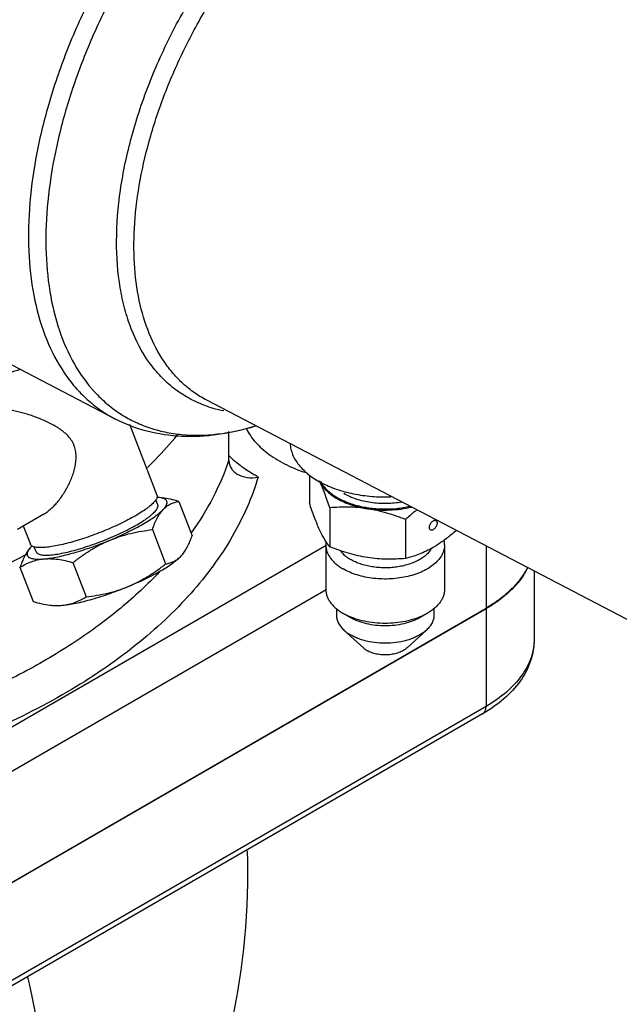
# Model space of a CAD drawing. Header units: inches. Extents: x 0 to 34, y 0 to 22.
# Tile 170 of 175: x 31.953 to 32.504, y 16.813 to 17.718. Entities that reach past the tile are written whole.
import ezdxf

# ---------------------------------------------------------------- set-up
doc = ezdxf.new("R2010")
doc.units = ezdxf.units.IN
doc.header["$LTSCALE"] = 1.87
doc.header["$MEASUREMENT"] = 0
doc.layers.add('3_ALL_AXES', color=7, linetype='CONTINUOUS')
doc.layers.add('7_ALL_FEATURES', color=7, linetype='CONTINUOUS')

msp = doc.modelspace()

# ---------------------------------------------------------------- linework, layer by layer
at = {"layer": '3_ALL_AXES', "color": 7, "linetype": 'Continuous'}
for p, q in [((32.040213, 17.351032), (31.669647, 17.544345)), ((32.598374, 17.121105), (32.12468, 17.368217)), ((32.053603, 17.346245), (32.07892, 17.280994)), ((32.219202, 17.299301), (32.219202, 17.273668)), ((32.079683, 17.272117), (32.07791, 17.276686)), ((32.081333, 17.278605), (32.078865, 17.278774)), ((32.08368, 17.278341), (32.081332, 17.278605)), ((32.083681, 17.278203), (32.081333, 17.278605)), ((32.098998, 17.275109), (32.11122, 17.24361)), ((32.237881, 17.269213), (32.237881, 17.233421)), ((31.950478, 17.249529), (31.974902, 17.263631)), ((32.307591, 17.258429), (32.307591, 17.222637)), ((31.955846, 17.252629), (31.962384, 17.235779)), ((32.074639, 17.249158), (32.086861, 17.217659)), ((31.96213, 17.232291), (31.962215, 17.232388)), ((31.962848, 17.233086), (31.962212, 17.232384)), ((31.967808, 17.22871), (31.966006, 17.233354)), ((32.101216, 17.225027), (32.101875, 17.225755)), ((32.101849, 17.225725), (32.101934, 17.225822)), ((31.952844, 17.214503), (31.965066, 17.183004)), ((32.001563, 17.218855), (32.013784, 17.187356)), ((32.426016, 17.211018), (32.426016, 17.148349)), ((32.381717, 17.176418), (31.644561, 16.750823)), ((32.381999, 17.176581), (32.381717, 17.176418))]:
    msp.add_line(p, q, dxfattribs=at)
for centre, radius, start, end in [((32.160005, 17.4656), 0.108698, 249.800825, 254.183816), ((32.161297, 17.470391), 0.11366, 254.215033, 259.445993), ((31.987122, 17.210243), 0.033332, 134.304617, 136.74033), ((32.362676, 17.242658), 0.064187, 329.086252, 333.645138), ((31.537624, 16.931968), 0.624983, 332.659385, 2.007555)]:
    msp.add_arc(centre, radius, start, end, dxfattribs=at)
for points, knots in [([(32.228047, 17.950817), (32.215463, 17.943551), (32.190457, 17.926873), (32.155003, 17.89718), (32.121071, 17.862575), (32.089361, 17.823788), (32.060529, 17.781613), (32.035173, 17.736927), (32.013817, 17.690656), (31.996905, 17.64376), (31.984786, 17.597205), (31.977713, 17.55195), (31.975838, 17.508914), (31.979217, 17.468965), (31.987827, 17.432898), (32.00156, 17.401456), (32.017374, 17.379396), (32.032202, 17.365074), (32.040262, 17.359013), (32.04443, 17.356271)], [0, 0, 0, 0, 0.0620645, 0.1280354, 0.1972073, 0.2687645, 0.3417517, 0.4151618, 0.4879657, 0.5591624, 0.6278217, 0.6931303, 0.7544505, 0.8113807, 0.8638353, 0.9121302, 0.9570603, 0.97869, 1, 1, 1, 1]), ([(32.122473, 17.363587), (32.117466, 17.365431), (32.107722, 17.369874), (32.094261, 17.378742), (32.08215, 17.389702), (32.067655, 17.407291), (32.056589, 17.428552), (32.048939, 17.452168), (32.043186, 17.478999), (32.040615, 17.515852), (32.044449, 17.562758), (32.054982, 17.612033), (32.071886, 17.662178), (32.094641, 17.711667), (32.122547, 17.758979), (32.154746, 17.802656), (32.190251, 17.841361), (32.227976, 17.873903), (32.26104, 17.895534), (32.287611, 17.90866), (32.312679, 17.918446), (32.331997, 17.923011), (32.344683, 17.924403)], [0, 0, 0, 0, 0.0220033, 0.0439657, 0.0662285, 0.08911, 0.137683, 0.1638484, 0.1913858, 0.2506644, 0.3154133, 0.3848915, 0.4579609, 0.5332229, 0.6091327, 0.6841043, 0.756612, 0.8252959, 0.8890799, 0.9189351, 0.9473684, 1, 1, 1, 1]), ([(32.124678, 17.368219), (32.120805, 17.370239), (32.113284, 17.374801), (32.102912, 17.383094), (32.093495, 17.392784), (32.082101, 17.407742), (32.070572, 17.429939), (32.061596, 17.46047), (32.057308, 17.494707), (32.057762, 17.531921), (32.06292, 17.571333), (32.072664, 17.6121), (32.086779, 17.653342), (32.104954, 17.694161), (32.126792, 17.733671), (32.151816, 17.771012), (32.17948, 17.805376), (32.209187, 17.83602), (32.24029, 17.862278), (32.262269, 17.876986), (32.273334, 17.883375)], [0, 0, 0, 0, 0.0213862, 0.0429295, 0.0648567, 0.0873761, 0.1348081, 0.1863306, 0.2424302, 0.3031277, 0.3680777, 0.4366546, 0.5080244, 0.5812108, 0.6551609, 0.7287916, 0.8010328, 0.8708797, 0.9374415, 1, 1, 1, 1]), ([(31.952982, 17.39651), (31.949552, 17.395355), (31.942886, 17.393254), (31.934628, 17.391043), (31.9284, 17.389643), (31.924116, 17.388815), (31.920133, 17.388187), (31.917575, 17.38789), (31.916354, 17.387781)], [0, 0, 0, 0, 0.2877569, 0.5555966, 0.6794534, 0.795343, 0.9024571, 1, 1, 1, 1]), ([(31.974899, 17.263629), (31.976085, 17.264313), (31.978436, 17.265881), (31.981784, 17.268655), (31.985026, 17.271863), (31.988131, 17.275445), (31.991073, 17.279349), (31.993828, 17.28353), (31.99637, 17.28795), (31.998672, 17.292577), (32.000699, 17.297388), (32.002398, 17.302362), (32.003699, 17.307479), (32.004361, 17.311842), (32.004556, 17.315364), (32.004513, 17.318007), (32.004254, 17.320636), (32.003758, 17.323225), (32.003013, 17.325747), (32.002014, 17.328173), (32.000777, 17.330479), (31.998839, 17.333371), (31.995945, 17.336644), (31.991962, 17.340056), (31.987632, 17.343056), (31.983056, 17.345726), (31.978302, 17.348127), (31.973417, 17.350298), (31.968441, 17.352261), (31.96341, 17.354028), (31.958364, 17.355601), (31.953346, 17.356973), (31.948406, 17.358135), (31.943604, 17.359072), (31.939009, 17.359765), (31.934696, 17.360197), (31.930745, 17.360354), (31.928242, 17.360264), (31.927071, 17.360159)], [0, 0, 0, 0, 0.02575, 0.0530476, 0.081696, 0.1114781, 0.1421837, 0.173623, 0.2056323, 0.238071, 0.2708236, 0.3037933, 0.336895, 0.3700565, 0.3866431, 0.4032175, 0.4197642, 0.4362806, 0.4527489, 0.4691736, 0.4855587, 0.5019135, 0.5345934, 0.5673888, 0.6003825, 0.6335979, 0.6670114, 0.7005626, 0.7341534, 0.767649, 0.8008725, 0.8335955, 0.8655352, 0.8963477, 0.925633, 0.9529522, 0.9778657, 1, 1, 1, 1]), ([(32.04443, 17.356271), (32.048606, 17.353525), (32.057341, 17.348541), (32.071363, 17.342752), (32.086222, 17.338673), (32.107371, 17.335501), (32.135738, 17.336122), (32.158253, 17.341049), (32.169662, 17.344491)], [0, 0, 0, 0, 0.115477, 0.231618, 0.3496155, 0.4705755, 0.7246745, 1, 1, 1, 1]), ([(32.070081, 17.306264), (32.072566, 17.308688), (32.082174, 17.318316), (32.091253, 17.328475), (32.097647, 17.336333)], [0, 0, 0, 0, 0.2552217, 1, 1, 1, 1]), ([(32.201458, 17.328132), (32.201552, 17.326442), (32.202046, 17.32303), (32.20424, 17.316221), (32.209337, 17.307954), (32.218412, 17.299288), (32.230179, 17.291878), (32.244189, 17.285966), (32.259919, 17.281755), (32.276765, 17.279407), (32.288311, 17.279143), (32.294121, 17.279343)], [0, 0, 0, 0, 0.0446219, 0.0903791, 0.1878651, 0.2968093, 0.4186091, 0.5525157, 0.696297, 0.8467299, 1, 1, 1, 1]), ([(32.228541, 17.293894), (32.229269, 17.292326), (32.231117, 17.289226), (32.234786, 17.284985), (32.239368, 17.281068), (32.244782, 17.277537), (32.250938, 17.274445), (32.257734, 17.271842), (32.265055, 17.269771), (32.270137, 17.268781), (32.272736, 17.268379)], [0, 0, 0, 0, 0.0980185, 0.2032681, 0.3167477, 0.4387536, 0.5689998, 0.7067382, 0.8508631, 1, 1, 1, 1]), ([(32.237881, 17.269213), (32.237136, 17.271495), (32.235648, 17.275941), (32.233342, 17.282371), (32.231011, 17.288333), (32.229371, 17.292107), (32.228541, 17.293894)], [0, 0, 0, 0, 0.2727608, 0.5326322, 0.776119, 1, 1, 1, 1]), ([(32.229338, 17.293342), (32.229999, 17.292139), (32.231551, 17.289766), (32.234415, 17.28646), (32.237843, 17.283343), (32.241799, 17.280448), (32.246241, 17.277803), (32.251125, 17.275434), (32.256399, 17.273364), (32.26201, 17.271615), (32.267899, 17.270204), (32.276097, 17.268785), (32.286633, 17.267947), (32.299272, 17.268418), (32.307591, 17.269728), (32.31164, 17.270641)], [0, 0, 0, 0, 0.0455969, 0.0938452, 0.1450183, 0.1992347, 0.2564782, 0.3166167, 0.3794245, 0.4445994, 0.5117761, 0.5805414, 0.7209538, 0.8620714, 1, 1, 1, 1]), ([(32.077967, 17.276704), (32.077678, 17.276252), (32.076996, 17.275323), (32.075771, 17.273941), (32.074283, 17.272484), (32.072536, 17.270958), (32.070539, 17.269371), (32.067442, 17.267101), (32.063007, 17.264184), (32.05705, 17.260682), (32.050393, 17.257129), (32.043163, 17.253596), (32.0355, 17.250151), (32.027552, 17.246861), (32.019471, 17.24379), (32.011415, 17.240998), (32.003539, 17.238538), (31.995996, 17.236457), (31.98893, 17.234793), (31.982478, 17.233579), (31.97838, 17.233043), (31.976458, 17.232871)], [0, 0, 0, 0, 0.0143277, 0.0307502, 0.0493023, 0.0699696, 0.0927102, 0.1174539, 0.1725824, 0.2344864, 0.3020998, 0.3742143, 0.4495161, 0.5266193, 0.6040982, 0.6805187, 0.7544696, 0.8245963, 0.8896292, 0.9484264, 1, 1, 1, 1]), ([(32.078919, 17.280995), (32.079033, 17.280704), (32.079164, 17.280047), (32.079046, 17.27899), (32.078638, 17.277849), (32.078216, 17.277096), (32.077967, 17.276704)], [0, 0, 0, 0, 0.2061911, 0.4324271, 0.6938933, 1, 1, 1, 1]), ([(32.098998, 17.275109), (32.096431, 17.275858), (32.09135, 17.277174), (32.086172, 17.27806), (32.083619, 17.278348)], [0, 0, 0, 0, 0.5100432, 1, 1, 1, 1]), ([(32.084643, 17.267741), (32.085218, 17.268353), (32.08601, 17.269271), (32.086897, 17.270534), (32.087409, 17.271401), (32.087797, 17.272228), (32.088132, 17.27323), (32.088248, 17.274216), (32.088077, 17.275119), (32.08782, 17.275727), (32.087432, 17.276281), (32.086919, 17.276779), (32.086282, 17.277223), (32.085218, 17.277767), (32.084318, 17.278048), (32.083681, 17.278203)], [0, 0, 0, 0, 0.1794983, 0.258154, 0.3296396, 0.394355, 0.4529219, 0.5550712, 0.6017813, 0.6477995, 0.6950395, 0.7452664, 0.7999334, 0.8601512, 1, 1, 1, 1]), ([(32.304359, 17.274445), (32.302019, 17.274041), (32.29727, 17.273422), (32.290077, 17.273054), (32.282862, 17.273242), (32.275756, 17.273985), (32.268884, 17.275267), (32.262368, 17.277068), (32.256326, 17.279354), (32.252567, 17.281234), (32.250804, 17.282253)], [0, 0, 0, 0, 0.1292622, 0.2603476, 0.3916882, 0.5217063, 0.6488749, 0.7717684, 0.8891504, 1, 1, 1, 1]), ([(32.035925, 17.239614), (32.03866, 17.240748), (32.044018, 17.243057), (32.051787, 17.246675), (32.05908, 17.250354), (32.065772, 17.254029), (32.07175, 17.257638), (32.076199, 17.260634), (32.07931, 17.262965), (32.081323, 17.264596), (32.083091, 17.266166), (32.084157, 17.267223), (32.084643, 17.267741)], [0, 0, 0, 0, 0.1570564, 0.3094179, 0.4545852, 0.5902595, 0.7143102, 0.8248759, 0.8746184, 0.9204634, 0.9622887, 1, 1, 1, 1]), ([(32.074639, 17.249158), (32.075282, 17.251013), (32.07662, 17.254579), (32.078932, 17.259591), (32.081534, 17.264011), (32.083569, 17.266597), (32.084643, 17.267741)], [0, 0, 0, 0, 0.2771983, 0.5374533, 0.7784901, 1, 1, 1, 1]), ([(32.084643, 17.267741), (32.085635, 17.268798), (32.087737, 17.270702), (32.091298, 17.272881), (32.095075, 17.274339), (32.097685, 17.274906), (32.098998, 17.275109)], [0, 0, 0, 0, 0.2645606, 0.5144176, 0.757498, 1, 1, 1, 1]), ([(32.228541, 17.248987), (32.227712, 17.250774), (32.226072, 17.254548), (32.223741, 17.26051), (32.221435, 17.26694), (32.219946, 17.271385), (32.219202, 17.273668)], [0, 0, 0, 0, 0.2238813, 0.4673683, 0.7272396, 1, 1, 1, 1]), ([(32.272736, 17.268379), (32.269804, 17.268833), (32.263943, 17.26953), (32.255158, 17.269966), (32.246471, 17.269852), (32.240729, 17.269467), (32.237881, 17.269213)], [0, 0, 0, 0, 0.2546606, 0.5061766, 0.7545313, 1, 1, 1, 1]), ([(32.272736, 17.268379), (32.276084, 17.267861), (32.282872, 17.267156), (32.293096, 17.267069), (32.30321, 17.267941), (32.309823, 17.269169), (32.313044, 17.269948)], [0, 0, 0, 0, 0.2504996, 0.5036724, 0.7549919, 1, 1, 1, 1]), ([(32.307591, 17.258429), (32.30476, 17.259558), (32.299063, 17.261704), (32.290391, 17.264505), (32.281619, 17.26679), (32.275699, 17.267921), (32.272736, 17.268379)], [0, 0, 0, 0, 0.2516956, 0.5026624, 0.7523278, 1, 1, 1, 1]), ([(32.318034, 17.26735), (32.317149, 17.266649), (32.31359, 17.263767), (32.310141, 17.260752), (32.307591, 17.258429)], [0, 0, 0, 0, 0.2465888, 1, 1, 1, 1]), ([(32.329571, 17.251182), (32.329571, 17.251609), (32.32969, 17.252508), (32.330136, 17.253827), (32.330824, 17.255098), (32.331697, 17.256216), (32.332685, 17.257092), (32.33358, 17.257581), (32.33428, 17.257768), (32.334761, 17.257803), (32.33521, 17.257738), (32.335482, 17.257625), (32.335605, 17.257554)], [0, 0, 0, 0, 0.1286764, 0.2702563, 0.4174065, 0.5617491, 0.6954229, 0.8126971, 0.8646673, 0.9125062, 0.9571396, 1, 1, 1, 1]), ([(32.335605, 17.257554), (32.33577, 17.257459), (32.336079, 17.2572), (32.336408, 17.256662), (32.336603, 17.256), (32.336642, 17.255518), (32.336642, 17.255265)], [0, 0, 0, 0, 0.2177745, 0.4508921, 0.7103513, 1, 1, 1, 1]), ([(32.035925, 17.239614), (32.039013, 17.240894), (32.045292, 17.243195), (32.054945, 17.245875), (32.064744, 17.247853), (32.071337, 17.248777), (32.074639, 17.249158)], [0, 0, 0, 0, 0.250719, 0.5009328, 0.7506729, 1, 1, 1, 1]), ([(32.237881, 17.233421), (32.237083, 17.234414), (32.235467, 17.236572), (32.233132, 17.240167), (32.230779, 17.244344), (32.229291, 17.247371), (32.228541, 17.248987)], [0, 0, 0, 0, 0.2100809, 0.4440631, 0.7064164, 1, 1, 1, 1]), ([(32.330607, 17.248893), (32.330442, 17.248988), (32.330133, 17.249247), (32.329804, 17.249785), (32.329609, 17.250447), (32.329571, 17.250929), (32.329571, 17.251182)], [0, 0, 0, 0, 0.2177745, 0.4508921, 0.7103513, 1, 1, 1, 1]), ([(32.336642, 17.255265), (32.336642, 17.254837), (32.336522, 17.253939), (32.336076, 17.25262), (32.335388, 17.251349), (32.334515, 17.25023), (32.333527, 17.249355), (32.332632, 17.248865), (32.331932, 17.248679), (32.331451, 17.248643), (32.331002, 17.248709), (32.33073, 17.248822), (32.330607, 17.248893)], [0, 0, 0, 0, 0.1286764, 0.2702563, 0.4174065, 0.5617491, 0.6954229, 0.8126971, 0.8646673, 0.9125062, 0.9571396, 1, 1, 1, 1]), ([(31.975028, 17.222286), (31.977009, 17.222463), (31.981223, 17.223003), (31.987845, 17.224216), (31.995081, 17.22587), (32.002808, 17.227937), (32.010893, 17.230384), (32.019199, 17.233169), (32.027583, 17.236245), (32.033153, 17.238464), (32.035925, 17.239614)], [0, 0, 0, 0, 0.0939778, 0.2004765, 0.3179164, 0.4444932, 0.5781929, 0.7168514, 0.8582331, 1, 1, 1, 1]), ([(32.001563, 17.218855), (32.004202, 17.220936), (32.009577, 17.224973), (32.017979, 17.230543), (32.026744, 17.235502), (32.032832, 17.238331), (32.035925, 17.239614)], [0, 0, 0, 0, 0.2503995, 0.500596, 0.7504946, 1, 1, 1, 1]), ([(32.101875, 17.225755), (32.102868, 17.22689), (32.10475, 17.22942), (32.107175, 17.233681), (32.109344, 17.238465), (32.110611, 17.241852), (32.11122, 17.24361)], [0, 0, 0, 0, 0.2232694, 0.4650067, 0.7246238, 1, 1, 1, 1]), ([(32.35441, 17.248355), (32.352684, 17.246859), (32.348382, 17.243251), (32.341361, 17.237932), (32.335867, 17.234405), (32.333106, 17.232811)], [0, 0, 0, 0, 0.259421, 0.637797, 1, 1, 1, 1]), ([(31.962189, 17.232358), (31.961196, 17.231223), (31.959314, 17.228692), (31.956889, 17.224431), (31.95472, 17.219648), (31.953453, 17.216261), (31.952844, 17.214503)], [0, 0, 0, 0, 0.2232694, 0.4650067, 0.7246238, 1, 1, 1, 1]), ([(31.962212, 17.232384), (31.96183, 17.231948), (31.961142, 17.231102), (31.960289, 17.229827), (31.959688, 17.228629), (31.959341, 17.22751), (31.959258, 17.226469), (31.959452, 17.225514), (31.959929, 17.224666), (31.96067, 17.223943), (31.961659, 17.22334), (31.96289, 17.222852), (31.964358, 17.222475), (31.966062, 17.22221), (31.967995, 17.222057), (31.970151, 17.222017), (31.972522, 17.222091), (31.97417, 17.22221), (31.975028, 17.222286)], [0, 0, 0, 0, 0.0713864, 0.1340962, 0.1885996, 0.2358663, 0.277498, 0.3159107, 0.3541799, 0.3954217, 0.4421179, 0.4959387, 0.5578706, 0.628467, 0.7079888, 0.796513, 0.8939411, 1, 1, 1, 1]), ([(31.965861, 17.233288), (31.965428, 17.233409), (31.964637, 17.233681), (31.963604, 17.234243), (31.962831, 17.234933), (31.962495, 17.235493), (31.962384, 17.235778)], [0, 0, 0, 0, 0.3046398, 0.5657031, 0.7925559, 1, 1, 1, 1]), ([(31.976458, 17.232871), (31.975381, 17.232775), (31.973349, 17.232641), (31.970488, 17.232629), (31.968023, 17.232818), (31.966528, 17.2331), (31.965861, 17.233288)], [0, 0, 0, 0, 0.3045693, 0.573176, 0.8048344, 1, 1, 1, 1]), ([(32.272736, 17.223471), (32.269772, 17.22393), (32.263853, 17.225061), (32.25508, 17.227346), (32.246409, 17.230147), (32.240711, 17.232293), (32.237881, 17.233421)], [0, 0, 0, 0, 0.2476723, 0.4973376, 0.7483044, 1, 1, 1, 1]), ([(32.333106, 17.232811), (32.330993, 17.231591), (32.32677, 17.229352), (32.320327, 17.226548), (32.313952, 17.224323), (32.309696, 17.223151), (32.307591, 17.222637)], [0, 0, 0, 0, 0.2655422, 0.5198365, 0.7640781, 1, 1, 1, 1]), ([(31.89009, 17.194618), (31.896115, 17.197029), (31.919536, 17.20676), (31.942443, 17.217742), (31.959067, 17.226672)], [0, 0, 0, 0, 0.2559087, 1, 1, 1, 1]), ([(31.952844, 17.214503), (31.954494, 17.21553), (31.957889, 17.217451), (31.963288, 17.219798), (31.969023, 17.221491), (31.973003, 17.222105), (31.975028, 17.222286)], [0, 0, 0, 0, 0.2457193, 0.4925288, 0.7429, 1, 1, 1, 1]), ([(31.975028, 17.222286), (31.977129, 17.222474), (31.981449, 17.222572), (31.98803, 17.221965), (31.994778, 17.220703), (31.999287, 17.219518), (32.001563, 17.218855)], [0, 0, 0, 0, 0.2352323, 0.4804615, 0.7357237, 1, 1, 1, 1]), ([(32.052498, 17.1969), (32.055233, 17.198034), (32.060591, 17.200343), (32.06836, 17.203961), (32.075653, 17.20764), (32.082345, 17.211315), (32.088322, 17.214924), (32.092772, 17.21792), (32.095883, 17.22025), (32.097896, 17.221882), (32.099664, 17.223452), (32.100729, 17.224509), (32.101216, 17.225027)], [0, 0, 0, 0, 0.1570564, 0.3094179, 0.4545852, 0.5902595, 0.7143102, 0.8248759, 0.8746184, 0.9204634, 0.9622887, 1, 1, 1, 1]), ([(32.086861, 17.217659), (32.088174, 17.217862), (32.090784, 17.218429), (32.094561, 17.219887), (32.098122, 17.222065), (32.100224, 17.22397), (32.101216, 17.225027)], [0, 0, 0, 0, 0.242502, 0.4855825, 0.7354394, 1, 1, 1, 1]), ([(32.307591, 17.222637), (32.304742, 17.222383), (32.299, 17.221999), (32.290313, 17.221884), (32.281528, 17.22232), (32.275667, 17.223018), (32.272736, 17.223471)], [0, 0, 0, 0, 0.2454687, 0.4938234, 0.7453395, 1, 1, 1, 1]), ([(32.052498, 17.1969), (32.055592, 17.198183), (32.061679, 17.201011), (32.070444, 17.205971), (32.078846, 17.21154), (32.084222, 17.215577), (32.086861, 17.217659)], [0, 0, 0, 0, 0.2495054, 0.499404, 0.7496005, 1, 1, 1, 1]), ([(32.417745, 17.209682), (32.417262, 17.208875), (32.415219, 17.205614), (32.41291, 17.202521), (32.411048, 17.200288)], [0, 0, 0, 0, 0.2442095, 1, 1, 1, 1]), ([(31.991601, 17.179572), (31.993582, 17.179749), (31.997796, 17.180289), (32.004418, 17.181502), (32.011654, 17.183156), (32.019381, 17.185223), (32.027466, 17.18767), (32.035771, 17.190455), (32.044156, 17.193531), (32.049726, 17.19575), (32.052498, 17.1969)], [0, 0, 0, 0, 0.0939778, 0.2004765, 0.3179164, 0.4444932, 0.5781929, 0.7168514, 0.8582331, 1, 1, 1, 1]), ([(32.013784, 17.187356), (32.017086, 17.187737), (32.023679, 17.188661), (32.033478, 17.190639), (32.043131, 17.193318), (32.04941, 17.195619), (32.052498, 17.1969)], [0, 0, 0, 0, 0.2493271, 0.4990673, 0.749281, 1, 1, 1, 1]), ([(32.411048, 17.200288), (32.410387, 17.199495), (32.407611, 17.196292), (32.404598, 17.193296), (32.402219, 17.191148)], [0, 0, 0, 0, 0.2435338, 1, 1, 1, 1]), ([(31.991601, 17.179572), (31.993625, 17.179753), (31.997605, 17.180368), (32.003341, 17.18206), (32.008739, 17.184408), (32.012135, 17.186329), (32.013784, 17.187356)], [0, 0, 0, 0, 0.2571004, 0.5074718, 0.7542811, 1, 1, 1, 1]), ([(32.402219, 17.191148), (32.401512, 17.19051), (32.398587, 17.187943), (32.39552, 17.185539), (32.393141, 17.183812)], [0, 0, 0, 0, 0.2446625, 1, 1, 1, 1]), ([(31.965066, 17.183004), (31.967633, 17.182255), (31.972714, 17.180938), (31.977892, 17.180053), (31.980445, 17.179765)], [0, 0, 0, 0, 0.5100432, 1, 1, 1, 1]), ([(31.980445, 17.179765), (31.982329, 17.179553), (31.986049, 17.179291), (31.98978, 17.17941), (31.991601, 17.179572)], [0, 0, 0, 0, 0.5090113, 1, 1, 1, 1]), ([(31.982731, 17.179508), (31.983363, 17.179437), (31.984704, 17.179338), (31.987666, 17.179292), (31.989989, 17.179428), (31.991601, 17.179572)], [0, 0, 0, 0, 0.2150442, 0.4536711, 1, 1, 1, 1]), ([(32.393141, 17.183812), (32.392264, 17.183175), (32.388645, 17.180621), (32.384891, 17.17826), (32.381999, 17.176581)], [0, 0, 0, 0, 0.2448135, 1, 1, 1, 1])]:
    msp.add_open_spline(points, degree=3, knots=knots, dxfattribs=at)
at = {"layer": '7_ALL_FEATURES', "color": 7, "linetype": 'Continuous'}
for p, q in [((32.145096, 17.313204), (32.145096, 17.339368)), ((31.625999, 16.883505), (32.234513, 17.234828)), ((32.234224, 17.235329), (32.234224, 17.194504)), ((32.343599, 17.235329), (32.343599, 17.194504)), ((32.381717, 17.234128), (32.381717, 17.176928)), ((31.643677, 16.852886), (32.234513, 17.194003)), ((31.643677, 16.750823), (32.381717, 17.176928)), ((32.244037, 17.176541), (32.244037, 17.170579)), ((32.333787, 17.176541), (32.333787, 17.170579)), ((32.381717, 17.176418), (32.381717, 17.086603)), ((32.25718, 17.168172), (32.250242, 17.172178)), ((32.327582, 17.172178), (32.320644, 17.168172)), ((32.250937, 17.156775), (32.268814, 17.140384)), ((32.326886, 17.156775), (32.309009, 17.140384)), ((32.381717, 17.086603), (31.644561, 16.661008)), ((32.37861, 17.079736), (31.666818, 16.668785))]:
    msp.add_line(p, q, dxfattribs=at)
for centre, radius, start, end in [((32.211643, 17.38414), 0.094456, 224.895628, 226.840961), ((32.215253, 17.388018), 0.099754, 226.852161, 228.987342), ((32.252611, 17.235321), 0.018387, 171.647659, 179.97696), ((32.325106, 17.235316), 0.018493, 0.041126, 12.455806), ((32.281658, 17.228296), 0.064345, 247.242858, 247.805836)]:
    msp.add_arc(centre, radius, start, end, dxfattribs=at)
for points, knots in [([(32.216719, 17.96271), (32.203571, 17.955119), (32.177453, 17.937637), (32.140497, 17.906432), (32.105206, 17.870011), (32.072348, 17.82918), (32.042635, 17.784817), (32.016714, 17.737889), (31.995149, 17.689419), (31.978409, 17.640461), (31.966858, 17.592074), (31.960749, 17.545301), (31.960224, 17.501137), (31.965323, 17.460508), (31.975987, 17.424278), (31.989672, 17.397936), (32.003201, 17.380187), (32.014377, 17.368684), (32.026692, 17.358847), (32.035617, 17.35343), (32.040213, 17.351032)], [0, 0, 0, 0, 0.0626052, 0.1292301, 0.1991226, 0.2714087, 0.3450695, 0.4190342, 0.4922141, 0.5635584, 0.6321012, 0.6970163, 0.7576818, 0.8137513, 0.8652481, 0.912659, 0.9351688, 0.9570876, 0.9786222, 1, 1, 1, 1]), ([(32.169254, 17.34423), (32.15802, 17.340772), (32.135581, 17.335598), (32.101798, 17.33381), (32.069534, 17.338515), (32.049516, 17.346178), (32.040213, 17.351032)], [0, 0, 0, 0, 0.2663342, 0.5192012, 0.7622332, 1, 1, 1, 1]), ([(32.161181, 17.341946), (32.162265, 17.33975), (32.164837, 17.335403), (32.169658, 17.329297), (32.175485, 17.323501), (32.182258, 17.318069), (32.189912, 17.31305), (32.198376, 17.308489), (32.207567, 17.304429), (32.214009, 17.302123), (32.217326, 17.301057)], [0, 0, 0, 0, 0.1031765, 0.211928, 0.326959, 0.4486426, 0.5770614, 0.7120449, 0.8532096, 1, 1, 1, 1]), ([(32.145096, 17.313204), (32.141179, 17.301514), (32.131208, 17.278206), (32.117949, 17.256627), (32.110498, 17.246085)], [0, 0, 0, 0, 0.4885027, 1, 1, 1, 1]), ([(32.145096, 17.313204), (32.145096, 17.311891), (32.14544, 17.309273), (32.146988, 17.30564), (32.149465, 17.302544), (32.151576, 17.300931), (32.152714, 17.300237)], [0, 0, 0, 0, 0.2507764, 0.4974663, 0.7453799, 1, 1, 1, 1]), ([(32.157454, 17.306672), (32.156782, 17.307159), (32.154162, 17.309099), (32.151625, 17.311152), (32.149791, 17.312747)], [0, 0, 0, 0, 0.254593, 1, 1, 1, 1]), ([(32.172015, 17.297548), (32.170721, 17.29825), (32.165727, 17.301059), (32.160902, 17.304174), (32.157454, 17.306672)], [0, 0, 0, 0, 0.2569381, 1, 1, 1, 1]), ([(32.172015, 17.297548), (32.169213, 17.288156), (32.162304, 17.269408), (32.143508, 17.23248), (32.117672, 17.197653), (32.086289, 17.165569), (32.049236, 17.133614), (31.995193, 17.0972), (31.921369, 17.060469), (31.838861, 17.030577), (31.749536, 17.008188), (31.687509, 16.998713), (31.655834, 16.995296)], [0, 0, 0, 0, 0.0467416, 0.0950048, 0.1972699, 0.2518609, 0.3088949, 0.4303563, 0.5614758, 0.7012363, 0.8480583, 1, 1, 1, 1]), ([(32.152714, 17.300237), (32.155419, 17.298587), (32.161933, 17.296547), (32.168642, 17.296896), (32.172015, 17.297548)], [0, 0, 0, 0, 0.4798087, 1, 1, 1, 1]), ([(31.981319, 17.225919), (31.982324, 17.226008), (31.984416, 17.226243), (31.9889, 17.226913), (31.995007, 17.228126), (32.002807, 17.230069), (32.011123, 17.232502), (32.019749, 17.235367), (32.028476, 17.238594), (32.037089, 17.242104), (32.045378, 17.245812), (32.05314, 17.249625), (32.060187, 17.253451), (32.065491, 17.256671), (32.069233, 17.259198), (32.071662, 17.260972), (32.073799, 17.262681), (32.075631, 17.264313), (32.077147, 17.26586), (32.078341, 17.267314), (32.079207, 17.268668), (32.079741, 17.269921), (32.079903, 17.270919), (32.079836, 17.271634), (32.079743, 17.271962), (32.079683, 17.272117)], [0, 0, 0, 0, 0.0269933, 0.0563158, 0.1212752, 0.1934945, 0.2713464, 0.3530355, 0.4366561, 0.5202484, 0.6018533, 0.6795676, 0.7515997, 0.8163282, 0.8455129, 0.8723775, 0.8967987, 0.9186879, 0.9379903, 0.9547104, 0.9689289, 0.9808643, 0.9909525, 0.9955477, 1, 1, 1, 1]), ([(32.234224, 17.235329), (32.234224, 17.234294), (32.234404, 17.232199), (32.235207, 17.229106), (32.236531, 17.226079), (32.238361, 17.22315), (32.240676, 17.220344), (32.243452, 17.217687), (32.246661, 17.215203), (32.249009, 17.213715), (32.250242, 17.213003)], [0, 0, 0, 0, 0.1080124, 0.2180601, 0.3319973, 0.451359, 0.5772729, 0.7104895, 0.8514263, 1, 1, 1, 1]), ([(32.343599, 17.235329), (32.343599, 17.234553), (32.343499, 17.232991), (32.34305, 17.230668), (32.342306, 17.228372), (32.340902, 17.225311), (32.338382, 17.221603), (32.334357, 17.217562), (32.329369, 17.213917), (32.323525, 17.210738), (32.316946, 17.208088), (32.309772, 17.20602), (32.302153, 17.204578), (32.294253, 17.203793), (32.286238, 17.20368), (32.278281, 17.204242), (32.27055, 17.205468), (32.26321, 17.207332), (32.256417, 17.209793), (32.252207, 17.211869), (32.250242, 17.213003)], [0, 0, 0, 0, 0.0213318, 0.042892, 0.0648972, 0.0875416, 0.1353165, 0.1872172, 0.2436547, 0.3046025, 0.3696903, 0.4382877, 0.5095744, 0.5825989, 0.6563307, 0.729708, 0.8016852, 0.8712771, 0.9376176, 1, 1, 1, 1]), ([(32.33155, 17.231877), (32.330936, 17.230796), (32.329445, 17.228674), (32.326632, 17.225791), (32.323217, 17.223144), (32.319254, 17.220772), (32.314807, 17.21871), (32.309946, 17.21699), (32.304748, 17.215639), (32.299297, 17.214678), (32.293679, 17.214123), (32.287984, 17.213982), (32.282304, 17.214258), (32.276731, 17.214947), (32.271353, 17.216036), (32.266255, 17.21751), (32.261521, 17.219344), (32.258569, 17.220833), (32.25718, 17.221635)], [0, 0, 0, 0, 0.0459821, 0.095392, 0.1485398, 0.2054579, 0.2659504, 0.3296421, 0.3960195, 0.4644643, 0.534284, 0.6047394, 0.6750708, 0.7445227, 0.8123689, 0.8779318, 0.9406433, 1, 1, 1, 1]), ([(31.967808, 17.22871), (31.967869, 17.228553), (31.968023, 17.228247), (31.96846, 17.227669), (31.969262, 17.227039), (31.970517, 17.226473), (31.972089, 17.226058), (31.973974, 17.225793), (31.976165, 17.225679), (31.97865, 17.225717), (31.980399, 17.225836), (31.981319, 17.225919)], [0, 0, 0, 0, 0.0347365, 0.0706037, 0.1494383, 0.2428553, 0.3542542, 0.4853256, 0.6367302, 0.808498, 1, 1, 1, 1]), ([(32.247658, 17.229759), (32.248839, 17.228165), (32.250993, 17.225941), (32.254325, 17.223386), (32.256198, 17.222202), (32.25718, 17.221635)], [0, 0, 0, 0, 0.4727701, 0.7296744, 1, 1, 1, 1]), ([(32.419913, 17.214443), (32.41812, 17.210809), (32.413655, 17.203635), (32.404954, 17.193811), (32.394201, 17.18473), (32.386058, 17.179434), (32.381717, 17.176928)], [0, 0, 0, 0, 0.2240473, 0.4642777, 0.7228514, 1, 1, 1, 1]), ([(32.081359, 17.210577), (32.070164, 17.198675), (32.045374, 17.175645), (32.003243, 17.144704), (31.955516, 17.116635), (31.902769, 17.09177), (31.845628, 17.070399), (31.784772, 17.052771), (31.72094, 17.039108), (31.677272, 17.032796), (31.655128, 17.030323)], [0, 0, 0, 0, 0.1039398, 0.2145875, 0.3319132, 0.4555955, 0.5850737, 0.7195801, 0.8582579, 1, 1, 1, 1]), ([(32.234224, 17.194504), (32.234224, 17.193468), (32.234404, 17.191374), (32.235206, 17.188281), (32.236531, 17.185254), (32.238361, 17.182325), (32.240675, 17.179519), (32.243451, 17.176862), (32.24666, 17.174378), (32.249008, 17.17289), (32.250241, 17.172178)], [0, 0, 0, 0, 0.1080131, 0.2180615, 0.3319992, 0.451361, 0.5772747, 0.7104909, 0.8514271, 1, 1, 1, 1]), ([(32.343599, 17.194504), (32.343599, 17.193468), (32.343419, 17.191374), (32.342617, 17.188281), (32.341292, 17.185254), (32.339462, 17.182325), (32.337148, 17.179519), (32.334372, 17.176862), (32.331163, 17.174378), (32.328816, 17.172891), (32.327582, 17.172178)], [0, 0, 0, 0, 0.108013, 0.2180618, 0.3319995, 0.4513584, 0.5772773, 0.7105009, 0.8513954, 1, 1, 1, 1]), ([(32.244037, 17.170579), (32.244037, 17.169972), (32.244111, 17.16875), (32.244446, 17.166932), (32.245002, 17.165132), (32.24605, 17.162731), (32.247931, 17.159814), (32.249863, 17.15776), (32.250937, 17.156775)], [0, 0, 0, 0, 0.1147428, 0.2306037, 0.3486515, 0.4698509, 0.7245923, 1, 1, 1, 1]), ([(32.256767, 17.16896), (32.256193, 17.169201), (32.25397, 17.170172), (32.251803, 17.171276), (32.250242, 17.172178)], [0, 0, 0, 0, 0.2568133, 1, 1, 1, 1]), ([(32.320644, 17.168172), (32.318471, 17.166918), (32.313721, 17.164706), (32.305986, 17.162355), (32.297612, 17.160908), (32.288912, 17.160419), (32.280212, 17.160908), (32.271839, 17.162355), (32.265275, 17.164349), (32.260473, 17.166397), (32.258243, 17.167558), (32.25718, 17.168172)], [0, 0, 0, 0, 0.1141433, 0.2373034, 0.366942, 0.4999553, 0.6329684, 0.7626091, 0.8857658, 0.9441503, 1, 1, 1, 1]), ([(32.327582, 17.172178), (32.325233, 17.170822), (32.320138, 17.168389), (32.311868, 17.165671), (32.302912, 17.163818), (32.293537, 17.162883), (32.284024, 17.162897), (32.274657, 17.163857), (32.265718, 17.165735), (32.260042, 17.167621), (32.257352, 17.168719)], [0, 0, 0, 0, 0.1123738, 0.2329082, 0.3596984, 0.4903958, 0.6223983, 0.7530217, 0.8796705, 1, 1, 1, 1]), ([(32.333787, 17.170579), (32.333787, 17.169972), (32.333712, 17.16875), (32.333377, 17.166932), (32.332821, 17.165132), (32.331774, 17.162732), (32.329893, 17.159814), (32.32796, 17.15776), (32.326886, 17.156775)], [0, 0, 0, 0, 0.1147405, 0.2306013, 0.3486459, 0.4698453, 0.7245764, 1, 1, 1, 1]), ([(32.250937, 17.156775), (32.251857, 17.155932), (32.253864, 17.154313), (32.256033, 17.152922), (32.25718, 17.152259)], [0, 0, 0, 0, 0.4848331, 1, 1, 1, 1]), ([(32.326886, 17.156775), (32.325963, 17.155929), (32.323948, 17.154304), (32.320583, 17.152149), (32.316825, 17.150225), (32.312721, 17.148555), (32.308321, 17.14716), (32.302064, 17.145674), (32.293872, 17.144616), (32.283915, 17.144618), (32.275724, 17.14568), (32.269469, 17.147169), (32.265071, 17.148566), (32.260969, 17.150238), (32.258398, 17.151556), (32.25718, 17.152259)], [0, 0, 0, 0, 0.0509744, 0.1051755, 0.1624959, 0.222702, 0.2854559, 0.3503385, 0.4844481, 0.6208169, 0.7549104, 0.8197791, 0.882511, 0.9427112, 1, 1, 1, 1]), ([(32.268815, 17.140382), (32.269055, 17.140163), (32.270086, 17.139275), (32.271221, 17.138512), (32.272118, 17.137994)], [0, 0, 0, 0, 0.2388195, 1, 1, 1, 1]), ([(32.309008, 17.140382), (32.308002, 17.13946), (32.306259, 17.138235), (32.303684, 17.136916), (32.30073, 17.135715), (32.296679, 17.134613), (32.291536, 17.133948), (32.286266, 17.13395), (32.281123, 17.134617), (32.276357, 17.135917), (32.273439, 17.137231), (32.272118, 17.137994)], [0, 0, 0, 0, 0.1050693, 0.1624182, 0.2226514, 0.3502585, 0.4844273, 0.6208541, 0.7550065, 0.8825727, 1, 1, 1, 1]), ([(32.426016, 17.148349), (32.426016, 17.144977), (32.425445, 17.138204), (32.422053, 17.124863), (32.413623, 17.108947), (32.398225, 17.092533), (32.385514, 17.083722), (32.37861, 17.079736)], [0, 0, 0, 0, 0.1159898, 0.2325075, 0.4717208, 0.7257689, 1, 1, 1, 1]), ([(32.426016, 17.148349), (32.426016, 17.145485), (32.425519, 17.139692), (32.423299, 17.131135), (32.419634, 17.122762), (32.412701, 17.111667), (32.400391, 17.098717), (32.388354, 17.090435), (32.381717, 17.086603)], [0, 0, 0, 0, 0.1081163, 0.2182699, 0.3323133, 0.451777, 0.7106713, 1, 1, 1, 1]), ([(32.37861, 17.079736), (32.379105, 17.080021), (32.38003, 17.0808), (32.381018, 17.082412), (32.381599, 17.084399), (32.381717, 17.085844), (32.381717, 17.086603)], [0, 0, 0, 0, 0.2176734, 0.4509622, 0.7108466, 1, 1, 1, 1]), ([(31.9473, 16.504076), (31.957028, 16.526226), (31.968044, 16.562132), (31.976337, 16.612416), (31.979621, 16.653507), (31.979744, 16.696835), (31.97551, 16.758794), (31.967435, 16.805916), (31.960148, 16.837576)], [0, 0, 0, 0, 0.2140875, 0.32941, 0.450765, 0.5784135, 0.7124998, 1, 1, 1, 1])]:
    msp.add_open_spline(points, degree=3, knots=knots, dxfattribs=at)

doc.saveas('drawing.dxf')
